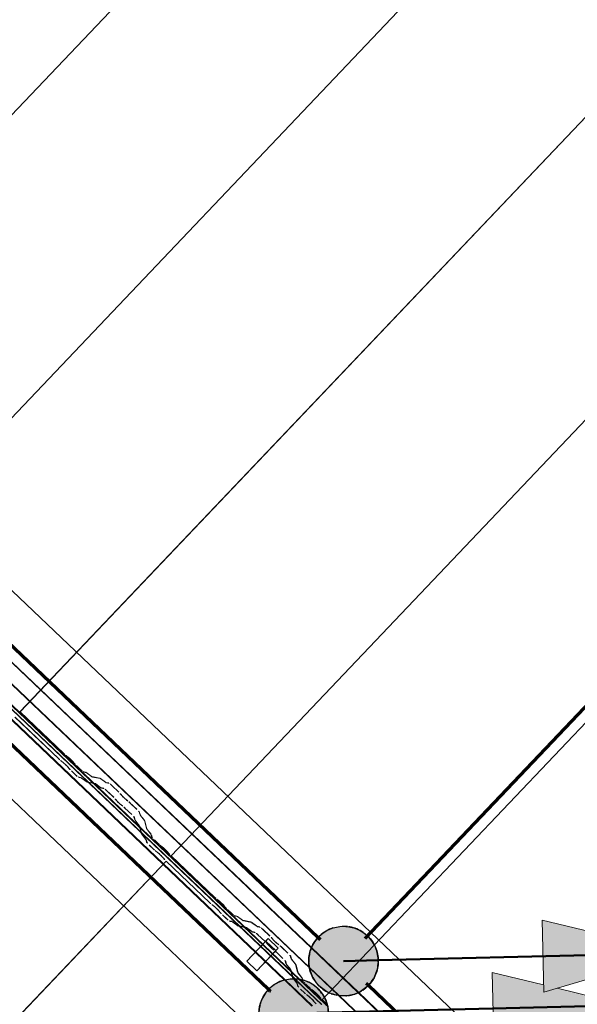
# Model space of a CAD drawing. Header units: metres. Extents: x 32343131.6 to 32343183.7, y 5699223.3 to 5699275.1.
# Tile 147 of 190: x 32343166.2 to 32343167.2, y 5699241 to 5699242.8. Entities that reach past the tile are written whole.
import ezdxf

# ---------------------------------------------------------------- set-up
doc = ezdxf.new("R2010")
doc.units = ezdxf.units.M
doc.layers.add('0-1', color=7, linetype='Continuous', lineweight=5)
doc.layers.add('A-DETL-GENF', color=7, linetype='Continuous', lineweight=18)
for name, color, linetype, lineweight, true_color in [('A-DETL-GENF-3', 5, 'Continuous', 18, 0x0000ff), ('A-DETL-GENF-4', 5, 'Continuous', 50, 0x0000ff), ('A-GENM-1', 7, 'Continuous', 5, 0xcccccc), ('A-ROOF-1', 7, 'Continuous', 5, 0xcccccc), ('E-POWR-CNDT-1', 5, 'Continuous', 70, 0x0000ff), ('G-IMPT-1', 5, 'Continuous', 25, 0x0000ff), ('S-BEAM-1', 7, 'Continuous', 5, 0xcccccc)]:
    doc.layers.add(name, color=color, linetype=linetype, lineweight=lineweight, true_color=true_color)

# ---------------------------------------------------------------- blocks, each defined once
blk = doc.blocks.new('Ortgang Hochpunkt1 - Ortgang Hochpunkt-3544518-TGA_190_LP5_GR_DA-TGA-01_G_')
at = {"layer": 'A-ROOF-1'}
for p, q in [((89.4753, -25.0355), (54.6993, 8.0497)), ((89.4753, -25.0355), (54.6993, 8.0497)), ((80.6394, -16.8349), (74.8928, -11.3677)), ((80.6379, -16.8348), (74.893, -11.3691)), ((80.6307, -16.834), (74.8941, -11.3763)), ((80.6295, -16.8339), (74.8943, -11.3775)), ((80.6115, -16.836), (74.8931, -11.3956)), ((74.8933, -11.394), (80.6131, -16.8357)), ((80.6331, -16.8565), (80.6121, -16.8365)), ((80.6132, -16.8359), (80.6139, -16.8365)), ((80.6346, -16.8387), (80.6304, -16.8347)), ((80.6315, -16.8347), (80.6309, -16.8342)), ((80.6357, -16.8388), (80.6318, -16.835)), ((80.6401, -16.8368), (80.6382, -16.835)), ((80.6419, -16.8372), (80.6397, -16.8352)), ((80.6141, -16.8367), (80.6342, -16.8558)), ((80.6454, -16.849), (80.6348, -16.8389)), ((80.646, -16.8486), (80.636, -16.839)), ((80.643, -16.8396), (80.6404, -16.8371)), ((80.6445, -16.8397), (80.6422, -16.8375)), ((80.6499, -16.8462), (80.6432, -16.8398)), ((80.6507, -16.8457), (80.6447, -16.8399)), ((80.678, -16.88), (80.6454, -16.849)), ((80.6789, -16.8799), (80.6461, -16.8486)), ((80.6844, -16.879), (80.65, -16.8462)), ((80.6855, -16.8788), (80.6508, -16.8458)), ((80.6607, -16.8827), (80.6331, -16.8565)), ((80.6342, -16.8559), (80.6622, -16.8825)), ((80.6877, -16.8821), (80.6846, -16.8791)), ((80.6878, -16.8809), (80.6857, -16.8789))]:
    blk.add_line(p, q, dxfattribs=at)
blk = doc.blocks.new('Wasserleitblech1 - Wasserleitblech-3545928-TGA_190_LP5_GR_DA-TGA-01_G_')
at = {"layer": 'A-ROOF-1'}
for p, q in [((97.5593, -16.5384), (62.7833, 16.5468)), ((97.5593, -16.5384), (62.7833, 16.5468)), ((88.9315, -8.085), (83.2191, -2.6503)), ((83.2201, -2.6498), (88.9319, -8.084)), ((88.9284, -8.1208), (83.1839, -2.6556)), ((88.9282, -8.1195), (83.1852, -2.6557)), ((89.0149, -8.1643), (88.9315, -8.085)), ((88.9319, -8.084), (89.0159, -8.1639)), ((88.9806, -8.1694), (88.9282, -8.1195)), ((88.9793, -8.1692), (88.9284, -8.1208)), ((94.7238, -13.6344), (88.9793, -8.1692)), ((94.7236, -13.6332), (88.9806, -8.1694)), ((94.7273, -13.5991), (89.0149, -8.1643)), ((89.0159, -8.1639), (94.7277, -13.598))]:
    blk.add_line(p, q, dxfattribs=at)
blk = doc.blocks.new('construction-roof-accessories--rheinzink-rzk010047 - construction-roof-accessories--rheinzink-rzk010047-3217442-TGA_190_LP5_GR_DA-TGA-01_G_')
at = {"layer": 'A-GENM-1'}
for p, q in [((-0.0125, 0.0822), (0.0125, 0.0822)), ((0.0125, 0.0822), (-0.0125, 0.0822)), ((-0.0125, 0.0822), (-0.0125, 0.0322)), ((-0.0125, 0.0263), (-0.0125, 0.0822)), ((0.0125, 0.0822), (0.0125, 0.0263)), ((0.0125, 0.0322), (0.0125, 0.0822)), ((-0.0125, 0.0263), (-0.0125, 0.0322)), ((-0.0125, 0.0322), (0.0125, 0.0322)), ((-0.0125, 0.0322), (0.0125, 0.0322)), ((0.0125, 0.0263), (-0.0125, 0.0263)), ((-0.0125, 0.0263), (0.0125, 0.0263)), ((0.0125, 0.0322), (0.0125, 0.0263))]:
    blk.add_line(p, q, dxfattribs=at)
blk = doc.blocks.new('ARC_190_LPX_FM_Stellplätze_rvt-1-TGA_190_LP5_GR_DA-TGA-01_G_')
at = {"layer": 'S-BEAM-1'}
for p, q in [((32343165.6313, 5699242.0422), (32343173.8936, 5699250.7267)), ((32343165.6313, 5699242.0422), (32343173.8936, 5699250.7267)), ((32343165.6314, 5699242.0422), (32343173.8937, 5699250.7268)), ((32343165.6314, 5699242.0422), (32343173.8937, 5699250.7268)), ((32343165.903, 5699241.7837), (32343174.1653, 5699250.4682)), ((32343165.903, 5699241.7837), (32343174.1653, 5699250.4682)), ((32343165.9031, 5699241.7838), (32343174.1654, 5699250.4683)), ((32343165.9031, 5699241.7838), (32343174.1654, 5699250.4683)), ((32343166.1747, 5699241.5252), (32343174.437, 5699250.2097)), ((32343166.1747, 5699241.5252), (32343174.437, 5699250.2097)), ((32343166.1748, 5699241.5253), (32343174.4371, 5699250.2098)), ((32343166.1748, 5699241.5253), (32343174.4371, 5699250.2098)), ((32343166.4464, 5699241.2667), (32343174.7087, 5699249.9512)), ((32343166.4464, 5699241.2667), (32343174.7087, 5699249.9512)), ((32343166.4465, 5699241.2668), (32343174.7088, 5699249.9513)), ((32343166.4465, 5699241.2668), (32343174.7088, 5699249.9513)), ((32343166.8114, 5699241.1063), (32343174.8983, 5699249.6066)), ((32343166.8114, 5699241.1063), (32343174.8983, 5699249.6066)), ((32343166.8114, 5699241.1063), (32343174.8983, 5699249.6066)), ((32343166.8114, 5699241.1063), (32343174.8983, 5699249.6066)), ((32343166.1748, 5699241.5253), (32343166.1747, 5699241.5252)), ((32343166.1747, 5699241.5252), (32343166.1748, 5699241.5253)), ((32343166.1747, 5699241.5252), (32343166.2535, 5699241.4502)), ((32343166.2536, 5699241.4503), (32343166.1748, 5699241.5253)), ((32343166.2445, 5699241.4407), (32343166.1657, 5699241.5157)), ((32343166.1658, 5699241.5158), (32343166.2446, 5699241.4408)), ((32343166.2478, 5699241.438), (32343166.2525, 5699241.4342)), ((32343166.2532, 5699241.4334), (32343166.2485, 5699241.4372)), ((32343166.2615, 5699241.4437), (32343166.2568, 5699241.4475)), ((32343166.2575, 5699241.4467), (32343166.2622, 5699241.4429)), ((32343166.2684, 5699241.4371), (32343166.2724, 5699241.4325)), ((32343166.2733, 5699241.4318), (32343166.2692, 5699241.4364)), ((32343166.2634, 5699241.423), (32343166.2594, 5699241.4276)), ((32343166.2602, 5699241.4269), (32343166.2642, 5699241.4223)), ((32343166.2746, 5699241.4121), (32343166.2671, 5699241.4192)), ((32343166.2672, 5699241.4193), (32343166.2747, 5699241.4122)), ((32343166.2761, 5699241.4287), (32343166.2836, 5699241.4215)), ((32343166.2837, 5699241.4216), (32343166.2762, 5699241.4288)), ((32343166.2928, 5699241.417), (32343166.2884, 5699241.4179)), ((32343166.2793, 5699241.4084), (32343166.2838, 5699241.4075)), ((32343166.2848, 5699241.4065), (32343166.2804, 5699241.4074)), ((32343166.2848, 5699241.4069), (32343166.294, 5699241.4002)), ((32343166.2948, 5699241.3993), (32343166.2856, 5699241.406)), ((32343166.2894, 5699241.4168), (32343166.2939, 5699241.4159)), ((32343166.303, 5699241.4097), (32343166.2938, 5699241.4164)), ((32343166.2947, 5699241.4155), (32343166.3039, 5699241.4088)), ((32343166.3183, 5699241.4063), (32343166.3038, 5699241.4093)), ((32343166.3049, 5699241.4082), (32343166.3193, 5699241.4053)), ((32343166.3285, 5699241.3991), (32343166.3193, 5699241.4057)), ((32343166.3201, 5699241.4048), (32343166.3293, 5699241.3982)), ((32343166.2948, 5699241.3998), (32343166.3093, 5699241.3968)), ((32343166.3103, 5699241.3958), (32343166.2958, 5699241.3987)), ((32343166.3102, 5699241.3963), (32343166.3195, 5699241.3896)), ((32343166.3203, 5699241.3887), (32343166.3111, 5699241.3953)), ((32343166.3203, 5699241.3891), (32343166.3252, 5699241.3881)), ((32343166.3263, 5699241.3871), (32343166.3213, 5699241.3881)), ((32343166.3342, 5699241.3976), (32343166.3293, 5699241.3986)), ((32343166.3303, 5699241.3976), (32343166.3353, 5699241.3966)), ((32343166.3432, 5699241.3716), (32343166.3309, 5699241.3833)), ((32343166.331, 5699241.3834), (32343166.3433, 5699241.3717)), ((32343166.3399, 5699241.3928), (32343166.3522, 5699241.3811)), ((32343166.3523, 5699241.3812), (32343166.34, 5699241.3929)), ((32343166.3484, 5699241.3658), (32343166.3466, 5699241.368)), ((32343166.3476, 5699241.3672), (32343166.3494, 5699241.365)), ((32343166.3556, 5699241.3775), (32343166.3574, 5699241.3753)), ((32343166.3584, 5699241.3745), (32343166.3566, 5699241.3767)), ((32343166.3678, 5699241.366), (32343166.3656, 5699241.3677)), ((32343166.3664, 5699241.3668), (32343166.3687, 5699241.3651)), ((32343166.3565, 5699241.3582), (32343166.3588, 5699241.3565)), ((32343166.3597, 5699241.3556), (32343166.3574, 5699241.3573)), ((32343166.3757, 5699241.3406), (32343166.3634, 5699241.3524)), ((32343166.3635, 5699241.3525), (32343166.3758, 5699241.3407)), ((32343166.3724, 5699241.3618), (32343166.3848, 5699241.3501)), ((32343166.3849, 5699241.3502), (32343166.3725, 5699241.3619)), ((32343166.381, 5699241.3313), (32343166.3797, 5699241.3362)), ((32343166.3808, 5699241.3352), (32343166.3821, 5699241.3303)), ((32343166.3887, 5699241.3215), (32343166.3816, 5699241.3304)), ((32343166.3826, 5699241.3296), (32343166.3897, 5699241.3207)), ((32343166.3888, 5699241.3457), (32343166.39, 5699241.3408)), ((32343166.3911, 5699241.3398), (32343166.3898, 5699241.3447)), ((32343166.3906, 5699241.3399), (32343166.3977, 5699241.331)), ((32343166.3987, 5699241.3302), (32343166.3916, 5699241.339)), ((32343166.3983, 5699241.3302), (32343166.4019, 5699241.3159)), ((32343166.403, 5699241.3149), (32343166.3993, 5699241.3292)), ((32343166.3929, 5699241.3064), (32343166.3892, 5699241.3207)), ((32343166.3903, 5699241.3197), (32343166.394, 5699241.3054)), ((32343166.4025, 5699241.3149), (32343166.4096, 5699241.3061)), ((32343166.4106, 5699241.3053), (32343166.4035, 5699241.3141)), ((32343166.4006, 5699241.2966), (32343166.3935, 5699241.3055)), ((32343166.3945, 5699241.3046), (32343166.4016, 5699241.2958)), ((32343166.4022, 5699241.2914), (32343166.4011, 5699241.2958)), ((32343166.4022, 5699241.2948), (32343166.4033, 5699241.2904)), ((32343166.4101, 5699241.3053), (32343166.4113, 5699241.3009)), ((32343166.4124, 5699241.2999), (32343166.4112, 5699241.3043)), ((32343166.4163, 5699241.2954), (32343166.4238, 5699241.2882)), ((32343166.4239, 5699241.2883), (32343166.4164, 5699241.2955)), ((32343166.4148, 5699241.2787), (32343166.4072, 5699241.2859)), ((32343166.4073, 5699241.286), (32343166.4148, 5699241.2788)), ((32343166.4318, 5699241.2817), (32343166.427, 5699241.2855)), ((32343166.4277, 5699241.2847), (32343166.4325, 5699241.2809)), ((32343166.418, 5699241.276), (32343166.4228, 5699241.2722)), ((32343166.4235, 5699241.2714), (32343166.4187, 5699241.2752)), ((32343166.4337, 5699241.261), (32343166.4296, 5699241.2656)), ((32343166.4305, 5699241.2649), (32343166.4345, 5699241.2604)), ((32343166.4386, 5699241.2751), (32343166.4427, 5699241.2705)), ((32343166.4435, 5699241.2698), (32343166.4395, 5699241.2744)), ((32343166.4465, 5699241.2668), (32343166.4464, 5699241.2667)), ((32343166.4464, 5699241.2667), (32343166.4465, 5699241.2668)), ((32343166.4464, 5699241.2667), (32343166.5252, 5699241.1917)), ((32343166.5253, 5699241.1918), (32343166.4465, 5699241.2668)), ((32343158.1751, 5699232.5727), (32343166.4374, 5699241.2572)), ((32343158.1751, 5699232.5727), (32343166.4374, 5699241.2572)), ((32343158.1752, 5699232.5728), (32343166.4375, 5699241.2573)), ((32343158.1752, 5699232.5728), (32343166.4375, 5699241.2573)), ((32343166.4374, 5699241.2572), (32343166.4375, 5699241.2573)), ((32343166.4375, 5699241.2573), (32343166.4374, 5699241.2572)), ((32343166.5162, 5699241.1822), (32343166.4374, 5699241.2572)), ((32343166.4375, 5699241.2573), (32343166.5163, 5699241.1823)), ((32343166.5332, 5699241.1852), (32343166.5285, 5699241.189)), ((32343166.5292, 5699241.1882), (32343166.5339, 5699241.1844)), ((32343166.5195, 5699241.1795), (32343166.5242, 5699241.1757)), ((32343166.5249, 5699241.1749), (32343166.5202, 5699241.1787)), ((32343166.5401, 5699241.1786), (32343166.5441, 5699241.174)), ((32343166.5449, 5699241.1733), (32343166.5409, 5699241.1779)), ((32343166.5478, 5699241.1702), (32343166.5553, 5699241.1631)), ((32343166.5554, 5699241.1632), (32343166.5479, 5699241.1703)), ((32343166.5351, 5699241.1645), (32343166.5311, 5699241.1691)), ((32343166.5319, 5699241.1684), (32343166.5359, 5699241.1639)), ((32343166.5463, 5699241.1536), (32343166.5388, 5699241.1607)), ((32343166.5389, 5699241.1608), (32343166.5464, 5699241.1537)), ((32343166.5645, 5699241.1585), (32343166.56, 5699241.1594)), ((32343166.5611, 5699241.1584), (32343166.5656, 5699241.1575)), ((32343166.5747, 5699241.1513), (32343166.5655, 5699241.1579)), ((32343166.5663, 5699241.157), (32343166.5756, 5699241.1503)), ((32343166.551, 5699241.1499), (32343166.5555, 5699241.149)), ((32343166.5565, 5699241.148), (32343166.5521, 5699241.1489)), ((32343166.5565, 5699241.1484), (32343166.5657, 5699241.1418)), ((32343166.5665, 5699241.1408), (32343166.5573, 5699241.1475)), ((32343166.5665, 5699241.1413), (32343166.5809, 5699241.1384)), ((32343166.582, 5699241.1373), (32343166.5675, 5699241.1403)), ((32343166.59, 5699241.1479), (32343166.5755, 5699241.1508)), ((32343166.5766, 5699241.1497), (32343166.591, 5699241.1468)), ((32343166.5819, 5699241.1378), (32343166.5911, 5699241.1311)), ((32343166.592, 5699241.1302), (32343166.5828, 5699241.1369)), ((32343166.6002, 5699241.1406), (32343166.591, 5699241.1473)), ((32343166.5918, 5699241.1463), (32343166.601, 5699241.1397)), ((32343166.6059, 5699241.1391), (32343166.601, 5699241.1401)), ((32343166.602, 5699241.1391), (32343166.607, 5699241.1381)), ((32343166.5919, 5699241.1307), (32343166.5969, 5699241.1297)), ((32343166.5979, 5699241.1286), (32343166.593, 5699241.1296)), ((32343166.6026, 5699241.1249), (32343166.615, 5699241.1132)), ((32343166.6149, 5699241.1131), (32343166.6026, 5699241.1249)), ((32343166.6116, 5699241.1343), (32343166.6239, 5699241.1226)), ((32343166.624, 5699241.1227), (32343166.6117, 5699241.1344)), ((32343166.6273, 5699241.119), (32343166.6291, 5699241.1168)), ((32343166.6301, 5699241.116), (32343166.6283, 5699241.1182)), ((32343166.6201, 5699241.1074), (32343166.6183, 5699241.1096)), ((32343166.6193, 5699241.1088), (32343166.6211, 5699241.1066)), ((32343166.6282, 5699241.0997), (32343166.6305, 5699241.098)), ((32343166.6395, 5699241.1075), (32343166.6373, 5699241.1092)), ((32343166.6381, 5699241.1083), (32343166.6404, 5699241.1066)), ((32343166.6441, 5699241.1034), (32343166.6565, 5699241.0916)), ((32343166.6565, 5699241.0917), (32343166.6442, 5699241.1035)), ((32343166.7303, 5699241.0211), (32343166.8114, 5699241.1063)), ((32343166.7303, 5699241.0211), (32343166.8114, 5699241.1063)), ((32343166.7303, 5699241.0211), (32343166.8114, 5699241.1063)), ((32343166.7303, 5699241.0211), (32343166.8114, 5699241.1063)), ((32343166.6314, 5699241.0971), (32343166.6291, 5699241.0988)), ((32343166.6474, 5699241.0822), (32343166.6351, 5699241.0939)), ((32343166.6352, 5699241.094), (32343166.6475, 5699241.0823)), ((32343166.6604, 5699241.0872), (32343166.6617, 5699241.0823)), ((32343166.6628, 5699241.0813), (32343166.6615, 5699241.0862)), ((32343166.6527, 5699241.0729), (32343166.6514, 5699241.0777)), ((32343166.6525, 5699241.0767), (32343166.6538, 5699241.0718)), ((32343166.6604, 5699241.063), (32343166.6533, 5699241.0719)), ((32343166.6543, 5699241.0711), (32343166.6614, 5699241.0622)), ((32343166.6623, 5699241.0814), (32343166.6694, 5699241.0725)), ((32343166.6704, 5699241.0717), (32343166.6633, 5699241.0806)), ((32343166.6699, 5699241.0717), (32343166.6736, 5699241.0574)), ((32343166.6747, 5699241.0564), (32343166.671, 5699241.0707)), ((32343166.6646, 5699241.0479), (32343166.6609, 5699241.0623)), ((32343166.662, 5699241.0612), (32343166.6657, 5699241.0469)), ((32343166.6661, 5699241.0458), (32343166.6652, 5699241.047)), ((32343166.6742, 5699241.0565), (32343166.6813, 5699241.0476)), ((32343166.6823, 5699241.0468), (32343166.6752, 5699241.0556)), ((32343166.6818, 5699241.0468), (32343166.6826, 5699241.0437)), ((32343166.6699, 5699241.0412), (32343166.6665, 5699241.0454)), ((32343166.6669, 5699241.0453), (32343166.6702, 5699241.0411)), ((32343166.6723, 5699241.0381), (32343166.67, 5699241.0409)), ((32343166.6704, 5699241.0409), (32343166.6733, 5699241.0373)), ((32343166.6739, 5699241.0329), (32343166.6728, 5699241.0373)), ((32343166.6739, 5699241.0363), (32343166.675, 5699241.0319)), ((32343166.6827, 5699241.0435), (32343166.683, 5699241.0424)), ((32343166.6835, 5699241.0434), (32343166.6829, 5699241.0458)), ((32343166.684, 5699241.0414), (32343166.6836, 5699241.0431)), ((32343166.6879, 5699241.0369), (32343166.6905, 5699241.0345)), ((32343166.6906, 5699241.0345), (32343166.688, 5699241.037)), ((32343166.6906, 5699241.0344), (32343166.6955, 5699241.0297)), ((32343166.6956, 5699241.0298), (32343166.6907, 5699241.0345)), ((32343166.6864, 5699241.0203), (32343166.679, 5699241.0274)), ((32343166.6791, 5699241.0274), (32343166.6865, 5699241.0204)), ((32343166.6897, 5699241.0175), (32343166.6945, 5699241.0138)), ((32343166.6952, 5699241.013), (32343166.6904, 5699241.0168)), ((32343166.7035, 5699241.0232), (32343166.6987, 5699241.027)), ((32343166.6994, 5699241.0262), (32343166.7042, 5699241.0224)), ((32343166.7103, 5699241.0166), (32343166.7144, 5699241.012)), ((32343166.7152, 5699241.0114), (32343166.7112, 5699241.0159)), ((32343166.7197, 5699241.0099), (32343166.7206, 5699241.0109)), ((32343166.7197, 5699241.0099), (32343166.7206, 5699241.0109)), ((32343166.7197, 5699241.0099), (32343166.7206, 5699241.0109)), ((32343166.7197, 5699241.0099), (32343166.7206, 5699241.0109)), ((32343166.7207, 5699241.011), (32343166.7217, 5699241.0121)), ((32343166.7207, 5699241.011), (32343166.7217, 5699241.0121)), ((32343166.7207, 5699241.011), (32343166.7217, 5699241.0121)), ((32343166.7207, 5699241.011), (32343166.7217, 5699241.0121)), ((32343166.7219, 5699241.0122), (32343166.7303, 5699241.0211)), ((32343166.7219, 5699241.0122), (32343166.7303, 5699241.0211)), ((32343166.7219, 5699241.0122), (32343166.7303, 5699241.0211)), ((32343166.7219, 5699241.0122), (32343166.7303, 5699241.0211)), ((32343166.7053, 5699241.0025), (32343166.7013, 5699241.0071)), ((32343166.7021, 5699241.0064), (32343166.7062, 5699241.0019)), ((32343166.7181, 5699241.0082), (32343166.7195, 5699241.0097)), ((32343166.7181, 5699241.0082), (32343166.7195, 5699241.0097)), ((32343166.7182, 5699241.0083), (32343166.7181, 5699241.0082)), ((32343166.7181, 5699241.0082), (32343166.7182, 5699241.0083)), ((32343166.7181, 5699241.0082), (32343166.7258, 5699241.0009)), ((32343166.7182, 5699241.0083), (32343166.7195, 5699241.0097)), ((32343166.7182, 5699241.0083), (32343166.7195, 5699241.0097)), ((32343166.7259, 5699241.0009), (32343166.7182, 5699241.0083)), ((32343166.7259, 5699241.0008), (32343166.7266, 5699241.0002)), ((32343166.7266, 5699241.0003), (32343166.7261, 5699241.0008))]:
    blk.add_line(p, q, dxfattribs=at)
for centre, major_axis, ratio, start_param, end_param in [((32343166.2449, 5699241.4412), (-0.00543, 0.00517), 0.087156, 1.570796, 2.355302), ((32343166.2449, 5699241.4412), (-0.00435, 0.00414), 0.087156, 1.570796, 2.355301), ((32343166.254, 5699241.4507), (-0.00543, 0.00517), 0.087156, 1.570796, 2.355303), ((32343166.254, 5699241.4507), (-0.00435, 0.00414), 0.087156, 1.570796, 2.355302), ((32343166.2651, 5699241.4397), (-0.00543, 0.00517), 0.087156, 3.927883, 5.496896), ((32343166.2651, 5699241.4397), (-0.00435, 0.00414), 0.087155, 3.927882, 5.496896), ((32343166.256, 5699241.4302), (-0.00543, 0.00517), 0.087156, 3.927885, 5.496895), ((32343166.256, 5699241.4302), (-0.00435, 0.00414), 0.087156, 3.927883, 5.496894), ((32343166.2676, 5699241.4197), (-0.00543, 0.00517), 0.087156, 0.786291, 1.570796), ((32343166.2676, 5699241.4197), (-0.00435, 0.00414), 0.087156, 0.78629, 1.570797), ((32343166.2766, 5699241.4292), (-0.00543, 0.00517), 0.087156, 0.78629, 1.570796), ((32343166.2766, 5699241.4292), (-0.00435, 0.00414), 0.087156, 0.786288, 1.570796), ((32343166.2841, 5699241.422), (-0.00543, 0.00517), 0.087156, 1.570796, 3.003607), ((32343166.2841, 5699241.422), (-0.00435, 0.00414), 0.087156, 1.570796, 3.003603), ((32343166.2751, 5699241.4125), (-0.00543, 0.00517), 0.087156, 1.570796, 3.003604), ((32343166.2751, 5699241.4125), (-0.00435, 0.00414), 0.087156, 1.570796, 3.003602), ((32343166.2891, 5699241.4023), (-0.00543, 0.00517), 0.087155, 5.711273, 6.145197), ((32343166.2891, 5699241.4023), (-0.00435, 0.00414), 0.087156, 5.711273, 6.145199), ((32343166.2981, 5699241.4118), (-0.00543, 0.00517), 0.087156, 5.711273, 6.145194), ((32343166.2981, 5699241.4118), (-0.00435, 0.00414), 0.087155, 5.711275, 6.145197), ((32343166.2905, 5699241.4039), (-0.00435, 0.00414), 0.087156, 2.56968, 3.0036), ((32343166.2995, 5699241.4134), (-0.00435, 0.00414), 0.087156, 2.569677, 3.003604), ((32343166.2995, 5699241.4134), (-0.00543, 0.00517), 0.087156, 2.56968, 3.003602), ((32343166.3236, 5699241.4011), (-0.00543, 0.00517), 0.087156, 5.711273, 6.145194), ((32343166.3236, 5699241.4011), (-0.00435, 0.00414), 0.087155, 5.711275, 6.145197), ((32343166.2905, 5699241.4039), (-0.00543, 0.00517), 0.087155, 2.56968, 3.003604), ((32343166.3146, 5699241.3917), (-0.00543, 0.00517), 0.087156, 5.711273, 6.145197), ((32343166.3146, 5699241.3917), (-0.00435, 0.00414), 0.087156, 5.711273, 6.145199), ((32343166.316, 5699241.3933), (-0.00435, 0.00414), 0.087156, 2.569681, 3.003605), ((32343166.316, 5699241.3933), (-0.00543, 0.00517), 0.087155, 2.569677, 3.003604), ((32343166.3305, 5699241.383), (-0.00543, 0.00517), 0.087155, 4.712389, 6.145197), ((32343166.3305, 5699241.383), (-0.00435, 0.00414), 0.087155, 4.712389, 6.145194), ((32343166.325, 5699241.4028), (-0.00435, 0.00414), 0.087155, 2.569678, 3.003604), ((32343166.325, 5699241.4028), (-0.00543, 0.00517), 0.087156, 2.56968, 3.003601), ((32343166.3395, 5699241.3924), (-0.00543, 0.00517), 0.087156, 4.712389, 6.14519), ((32343166.3395, 5699241.3924), (-0.00435, 0.00414), 0.087156, 4.712389, 6.145197), ((32343166.3428, 5699241.3712), (-0.00435, 0.00414), 0.087156, 3.74101, 4.712389), ((32343166.3428, 5699241.3712), (-0.00543, 0.00517), 0.087156, 3.741008, 4.712389), ((32343166.3532, 5699241.3618), (-0.00543, 0.00517), 0.087156, 0.599415, 2.542175), ((32343166.3532, 5699241.3618), (-0.00435, 0.00414), 0.087156, 0.599417, 2.542177), ((32343166.3519, 5699241.3807), (-0.00435, 0.00414), 0.087155, 3.74101, 4.71239), ((32343166.3519, 5699241.3807), (-0.00543, 0.00517), 0.087156, 3.74101, 4.712389), ((32343166.3622, 5699241.3713), (-0.00543, 0.00517), 0.087155, 0.599417, 2.542172), ((32343166.3622, 5699241.3713), (-0.00435, 0.00414), 0.087156, 0.599417, 2.542175), ((32343166.3721, 5699241.3615), (-0.00543, 0.00517), 0.087156, 4.712389, 5.683769), ((32343166.3631, 5699241.352), (-0.00543, 0.00517), 0.087155, 4.71239, 5.683769), ((32343166.3631, 5699241.352), (-0.00435, 0.00414), 0.087155, 4.71239, 5.683766), ((32343166.3721, 5699241.3615), (-0.00435, 0.00414), 0.087156, 4.712389, 5.683768), ((32343166.3844, 5699241.3497), (-0.00435, 0.00414), 0.087156, 3.279581, 4.712389), ((32343166.3844, 5699241.3497), (-0.00543, 0.00517), 0.087156, 3.279581, 4.712389), ((32343166.3754, 5699241.3403), (-0.00435, 0.00414), 0.087156, 3.279581, 4.712389), ((32343166.3754, 5699241.3403), (-0.00543, 0.00517), 0.087156, 3.279587, 4.712389), ((32343166.3864, 5699241.3263), (-0.00543, 0.00517), 0.087156, 0.137989, 0.571912), ((32343166.3864, 5699241.3263), (-0.00435, 0.00414), 0.087156, 0.137989, 0.571914), ((32343166.3955, 5699241.3358), (-0.00543, 0.00517), 0.087156, 0.137989, 0.571916), ((32343166.3955, 5699241.3358), (-0.00435, 0.00414), 0.087156, 0.13799, 0.571912), ((32343166.3939, 5699241.3343), (-0.00435, 0.00414), 0.087155, 3.27958, 3.713505), ((32343166.3939, 5699241.3343), (-0.00543, 0.00517), 0.087156, 3.279581, 3.713505), ((32343166.3849, 5699241.3248), (-0.00435, 0.00414), 0.087156, 3.279581, 3.713507), ((32343166.3849, 5699241.3248), (-0.00543, 0.00517), 0.087156, 3.279587, 3.713505), ((32343166.4073, 5699241.3109), (-0.00543, 0.00517), 0.087156, 0.137989, 0.571909), ((32343166.4073, 5699241.3109), (-0.00435, 0.00414), 0.087156, 0.137991, 0.571912), ((32343166.3983, 5699241.3014), (-0.00543, 0.00517), 0.087156, 0.137991, 0.571912), ((32343166.3983, 5699241.3014), (-0.00435, 0.00414), 0.087156, 0.137989, 0.571913), ((32343166.3968, 5699241.2999), (-0.00435, 0.00414), 0.087156, 3.279582, 3.713505), ((32343166.3968, 5699241.2999), (-0.00543, 0.00517), 0.087156, 3.279585, 3.713505), ((32343166.4058, 5699241.3093), (-0.00435, 0.00414), 0.087156, 3.279579, 3.713505), ((32343166.4058, 5699241.3093), (-0.00543, 0.00517), 0.087155, 3.279582, 3.713504), ((32343166.4167, 5699241.2958), (-0.00543, 0.00517), 0.087155, 0.137989, 1.570796), ((32343166.4167, 5699241.2958), (-0.00435, 0.00414), 0.087156, 0.137994, 1.570797), ((32343166.4077, 5699241.2864), (-0.00543, 0.00517), 0.087156, 0.137986, 1.570796), ((32343166.4077, 5699241.2864), (-0.00435, 0.00414), 0.087156, 0.137989, 1.570796), ((32343166.4152, 5699241.2792), (-0.00435, 0.00414), 0.087156, 1.570796, 2.3553), ((32343166.4152, 5699241.2792), (-0.00543, 0.00517), 0.087156, 1.570796, 2.355303), ((32343166.4242, 5699241.2887), (-0.00543, 0.00517), 0.087156, 1.570796, 2.355301), ((32343166.4242, 5699241.2887), (-0.00435, 0.00414), 0.087155, 1.570796, 2.355303), ((32343166.4353, 5699241.2777), (-0.00543, 0.00517), 0.087156, 3.927882, 5.496896), ((32343166.4353, 5699241.2777), (-0.00435, 0.00414), 0.087156, 3.927881, 5.496895), ((32343166.4263, 5699241.2682), (-0.00543, 0.00517), 0.087156, 3.92788, 5.496895), ((32343166.4263, 5699241.2682), (-0.00435, 0.00414), 0.087156, 3.927883, 5.496899), ((32343166.4378, 5699241.2577), (-0.00543, 0.00517), 0.087156, 0.786289, 1.570796), ((32343166.4378, 5699241.2577), (-0.00435, 0.00414), 0.087156, 0.78629, 1.570796), ((32343166.4468, 5699241.2672), (-0.00543, 0.00517), 0.087156, 0.786289, 1.570796), ((32343166.4468, 5699241.2672), (-0.00435, 0.00414), 0.087156, 0.786288, 1.570796), ((32343166.5257, 5699241.1922), (-0.00543, 0.00517), 0.087156, 1.570796, 2.355303), ((32343166.5257, 5699241.1922), (-0.00435, 0.00414), 0.087156, 1.570796, 2.355302), ((32343166.5166, 5699241.1827), (-0.00543, 0.00517), 0.087156, 1.570796, 2.355303), ((32343166.5166, 5699241.1827), (-0.00435, 0.00414), 0.087156, 1.570796, 2.355301), ((32343166.5277, 5699241.1717), (-0.00543, 0.00517), 0.087156, 3.927884, 5.496895), ((32343166.5277, 5699241.1717), (-0.00435, 0.00414), 0.087156, 3.927882, 5.496894), ((32343166.5368, 5699241.1812), (-0.00543, 0.00517), 0.087156, 3.927882, 5.496896), ((32343166.5368, 5699241.1812), (-0.00435, 0.00414), 0.087155, 3.927884, 5.496896), ((32343166.5483, 5699241.1707), (-0.00543, 0.00517), 0.087156, 0.78629, 1.570796), ((32343166.5483, 5699241.1707), (-0.00435, 0.00414), 0.087156, 0.786289, 1.570796), ((32343166.5392, 5699241.1612), (-0.00543, 0.00517), 0.087156, 0.786292, 1.570796), ((32343166.5392, 5699241.1612), (-0.00435, 0.00414), 0.087156, 0.786289, 1.570796), ((32343166.5468, 5699241.1541), (-0.00543, 0.00517), 0.087155, 1.570796, 3.003604), ((32343166.5468, 5699241.1541), (-0.00435, 0.00414), 0.087156, 1.570796, 3.003602), ((32343166.5558, 5699241.1635), (-0.00543, 0.00517), 0.087156, 1.570796, 3.003607), ((32343166.5558, 5699241.1635), (-0.00435, 0.00414), 0.087156, 1.570796, 3.003604), ((32343166.5698, 5699241.1533), (-0.00543, 0.00517), 0.087156, 5.711273, 6.145195), ((32343166.5698, 5699241.1533), (-0.00435, 0.00414), 0.087156, 5.71127, 6.145197), ((32343166.5608, 5699241.1438), (-0.00543, 0.00517), 0.087155, 5.711272, 6.145197), ((32343166.5608, 5699241.1438), (-0.00435, 0.00414), 0.087156, 5.711273, 6.145197), ((32343166.5622, 5699241.1455), (-0.00435, 0.00414), 0.087156, 2.569681, 3.003613), ((32343166.5622, 5699241.1455), (-0.00543, 0.00517), 0.087156, 2.569676, 3.003603), ((32343166.5712, 5699241.1549), (-0.00435, 0.00414), 0.087155, 2.569678, 3.003604), ((32343166.5712, 5699241.1549), (-0.00543, 0.00517), 0.087156, 2.56968, 3.003605), ((32343166.5863, 5699241.1332), (-0.00543, 0.00517), 0.087156, 5.711273, 6.145197), ((32343166.5863, 5699241.1332), (-0.00435, 0.00414), 0.087156, 5.711273, 6.145198), ((32343166.5953, 5699241.1427), (-0.00543, 0.00517), 0.087156, 5.711273, 6.145194), ((32343166.5953, 5699241.1427), (-0.00435, 0.00414), 0.087155, 5.711276, 6.145197), ((32343166.5967, 5699241.1443), (-0.00435, 0.00414), 0.087155, 2.569679, 3.003604), ((32343166.5967, 5699241.1443), (-0.00543, 0.00517), 0.087156, 2.56968, 3.003605), ((32343166.6112, 5699241.134), (-0.00543, 0.00517), 0.087156, 4.712389, 6.145195), ((32343166.6112, 5699241.134), (-0.00435, 0.00414), 0.087155, 4.712389, 6.145197), ((32343166.5877, 5699241.1348), (-0.00435, 0.00414), 0.087156, 2.56968, 3.003609), ((32343166.5877, 5699241.1348), (-0.00543, 0.00517), 0.087156, 2.569675, 3.003603), ((32343166.6022, 5699241.1245), (-0.00543, 0.00517), 0.087155, 4.712389, 6.145197), ((32343166.6022, 5699241.1245), (-0.00435, 0.00414), 0.087156, 4.712389, 6.145196), ((32343166.6235, 5699241.1222), (-0.00435, 0.00414), 0.087156, 3.741007, 4.712389), ((32343166.6235, 5699241.1222), (-0.00543, 0.00517), 0.087155, 3.74101, 4.712389), ((32343166.6145, 5699241.1128), (-0.00435, 0.00414), 0.087156, 3.74101, 4.712389), ((32343166.6145, 5699241.1128), (-0.00543, 0.00517), 0.087156, 3.741009, 4.712389), ((32343166.6248, 5699241.1034), (-0.00543, 0.00517), 0.087155, 0.599417, 2.542176), ((32343166.6248, 5699241.1034), (-0.00435, 0.00414), 0.087156, 0.599417, 2.542177), ((32343166.6339, 5699241.1128), (-0.00543, 0.00517), 0.087156, 0.599417, 2.542172), ((32343166.6339, 5699241.1128), (-0.00435, 0.00414), 0.087156, 0.599418, 2.542175), ((32343166.6438, 5699241.103), (-0.00543, 0.00517), 0.087156, 4.712389, 5.68377), ((32343166.6438, 5699241.103), (-0.00435, 0.00414), 0.087156, 4.712389, 5.683768), ((32343166.6347, 5699241.0935), (-0.00543, 0.00517), 0.087155, 4.712389, 5.683768), ((32343166.6347, 5699241.0935), (-0.00435, 0.00414), 0.087155, 4.71239, 5.683763), ((32343166.6561, 5699241.0913), (-0.00435, 0.00414), 0.087156, 3.279581, 4.712389), ((32343166.6561, 5699241.0913), (-0.00543, 0.00517), 0.087156, 3.279581, 4.712389), ((32343166.6671, 5699241.0773), (-0.00543, 0.00517), 0.087156, 0.137989, 0.571913), ((32343166.6471, 5699241.0818), (-0.00435, 0.00414), 0.087156, 3.279581, 4.712389), ((32343166.6471, 5699241.0818), (-0.00543, 0.00517), 0.087156, 3.279587, 4.712389), ((32343166.6581, 5699241.0678), (-0.00543, 0.00517), 0.087156, 0.137988, 0.571912), ((32343166.6581, 5699241.0678), (-0.00435, 0.00414), 0.087156, 0.137989, 0.571914), ((32343166.6671, 5699241.0773), (-0.00435, 0.00414), 0.087156, 0.137991, 0.571912), ((32343166.6656, 5699241.0758), (-0.00435, 0.00414), 0.087155, 3.279577, 3.713505), ((32343166.6656, 5699241.0758), (-0.00543, 0.00517), 0.087156, 3.279581, 3.713503), ((32343166.6566, 5699241.0663), (-0.00435, 0.00414), 0.087156, 3.279581, 3.713499), ((32343166.6566, 5699241.0663), (-0.00543, 0.00517), 0.087156, 3.279584, 3.713505), ((32343166.67, 5699241.0429), (-0.00543, 0.00517), 0.087156, 0.137993, 0.571912), ((32343166.67, 5699241.0429), (-0.00435, 0.00414), 0.087156, 0.137989, 0.571913), ((32343166.679, 5699241.0524), (-0.00543, 0.00517), 0.087156, 0.137989, 0.571911), ((32343166.679, 5699241.0524), (-0.00435, 0.00414), 0.087156, 0.13799, 0.571912), ((32343166.6775, 5699241.0509), (-0.00435, 0.00414), 0.087156, 3.279582, 3.713505), ((32343166.6775, 5699241.0509), (-0.00543, 0.00517), 0.087156, 3.279581, 3.713502), ((32343166.6685, 5699241.0414), (-0.00435, 0.00414), 0.087155, 3.279582, 3.713505), ((32343166.6685, 5699241.0414), (-0.00543, 0.00517), 0.087156, 3.279577, 3.713505), ((32343166.6794, 5699241.0279), (-0.00543, 0.00517), 0.087156, 0.137986, 1.570796), ((32343166.6794, 5699241.0279), (-0.00435, 0.00414), 0.087156, 0.137989, 1.570796), ((32343166.6884, 5699241.0374), (-0.00543, 0.00517), 0.087156, 0.137989, 0.560236), ((32343166.6884, 5699241.0374), (-0.00543, 0.00517), 0.087156, 0.645829, 1.052434), ((32343166.6884, 5699241.0374), (-0.00435, 0.00414), 0.087156, 0.13799, 0.854393), ((32343166.6884, 5699241.0374), (-0.00543, 0.00517), 0.087156, 1.100208, 1.570796), ((32343166.6884, 5699241.0374), (-0.00435, 0.00414), 0.087156, 1.093193, 1.570796), ((32343166.6959, 5699241.0302), (-0.00543, 0.00517), 0.087156, 1.570796, 2.355305), ((32343166.6959, 5699241.0302), (-0.00435, 0.00414), 0.087156, 1.570796, 2.355303), ((32343166.6869, 5699241.0207), (-0.00543, 0.00517), 0.087156, 1.570796, 2.355303), ((32343166.6869, 5699241.0207), (-0.00435, 0.00414), 0.087156, 1.570796, 2.355301), ((32343166.698, 5699241.0098), (-0.00543, 0.00517), 0.087156, 3.92788, 5.496895), ((32343166.698, 5699241.0098), (-0.00435, 0.00414), 0.087156, 3.927883, 5.496898), ((32343166.707, 5699241.0192), (-0.00543, 0.00517), 0.087156, 3.927883, 5.496896), ((32343166.707, 5699241.0192), (-0.00435, 0.00414), 0.087155, 3.927883, 5.496896), ((32343166.7185, 5699241.0087), (-0.00543, 0.00517), 0.087156, 0.786289, 1.570796), ((32343166.7185, 5699241.0087), (-0.00435, 0.00414), 0.087156, 0.786289, 1.570796), ((32343166.7095, 5699240.9992), (-0.00543, 0.00517), 0.087156, 0.78629, 1.570796), ((32343166.7095, 5699240.9992), (-0.00435, 0.00414), 0.087156, 0.78629, 1.570796)]:
    blk.add_ellipse(centre, major_axis=major_axis, ratio=ratio, start_param=start_param, end_param=end_param, dxfattribs=at)
at = {"layer": 'A-GENM-1', "rotation": 136.4272566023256}
blk.add_blockref('construction-roof-accessories--rheinzink-rzk010047 - construction-roof-accessories--rheinzink-rzk010047-3217442-TGA_190_LP5_GR_DA-TGA-01_G_', (32343166.648, 5699241.1283), dxfattribs=at)
at = {"layer": 'A-ROOF-1'}
for name, p in [('Ortgang Hochpunkt1 - Ortgang Hochpunkt-3544518-TGA_190_LP5_GR_DA-TGA-01_G_', (32343086.0386, 5699257.8795)), ('Wasserleitblech1 - Wasserleitblech-3545928-TGA_190_LP5_GR_DA-TGA-01_G_', (32343077.7673, 5699249.1855))]:
    blk.add_blockref(name, p, dxfattribs=at)
blk = doc.blocks.new('Symbol_Anschlusspunkt - Symbol_Anschlusspunkt_dwg_E-Blitz-Anschlusspunkt-V13-TGA_190_LP5_GR_DA-TGA-01_G_')
at = {"layer": 'G-IMPT-1'}
blk.add_hatch(color=256, dxfattribs=at).paths.add_polyline_path([(0, -0.0625), (0.0162, -0.0604), (0.0313, -0.0541), (0.0442, -0.0442), (0.0541, -0.0313), (0.0604, -0.0162), (0.0625, 0), (0.0604, 0.0162), (0.0541, 0.0313), (0.0442, 0.0442), (0.0313, 0.0541), (0.0162, 0.0604), (0, 0.0625), (-0.0162, 0.0604), (-0.0313, 0.0541), (-0.0442, 0.0442), (-0.0541, 0.0313), (-0.0604, 0.0162), (-0.0625, 0), (-0.0604, -0.0162), (-0.0541, -0.0313), (-0.0442, -0.0442), (-0.0313, -0.0541), (-0.0162, -0.0604)])
for start, end in [(25.9805, 28.4819), (0, 25.9805), (334.0195, 0)]:
    blk.add_arc((0, 0), 0.0625, start, end, dxfattribs=at)
for major_axis, start_param, end_param in [((0.0518, 0.035), 1.378826, 1.803216), ((-0.0509, 0.0363), 5.663805, 5.733227), ((0.0027, 0.0624), 6.240009, 6.658397), ((0.0475, 0.0406), 0.706275, 0.778169), ((0.0178, 0.0599), 5.993891, 6.414233), ((0.042, 0.0463), 1.619002, 2.036437), ((0.0227, 0.0582), 1.198322, 1.254284), ((0.0608, 0.0144), 0.695794, 0.760062), ((0.0625, 0), 0.799688, 0.92794), ((-0.0333, 0.0529), 4.811542, 4.930215), ((0.0606, 0.0154), 0.248551, 0.402695), ((-0.0173, 0.06), 1.066656, 1.51242), ((0.0492, 0.0385), 2.235364, 2.254143), ((0.0622, 0.0062), 2.776889, 2.790088), ((0.0173, 0.06), 2.074936, 2.093715), ((0.0584, 0.0222), 3.040402, 3.468123), ((-0.0608, 0.0144), 2.445799, 2.858499), ((-0.0606, 0.0154), 2.893041, 2.936698), ((-0.042, 0.0463), 1.522591, 1.578553), ((-0.0227, 0.0582), 1.943271, 2.36766), ((-0.0475, 0.0406), 2.435317, 2.855659), ((-0.0178, 0.0599), 3.430886, 3.495155), ((-0.0518, 0.035), 1.762767, 1.832188), ((0.0509, 0.0363), 3.760973, 4.179361), ((-0.0027, 0.0624), 3.184769, 3.256662)]:
    blk.add_ellipse((0, 0), major_axis=major_axis, ratio=1, start_param=start_param, end_param=end_param, dxfattribs=at)
blk = doc.blocks.new('Symbol_Anschlusspunkt - Symbol_Anschlusspunkt_dwg-V14-TGA_190_LP5_GR_DA-TGA-01_G_')
blk.add_blockref('Symbol_Anschlusspunkt - Symbol_Anschlusspunkt_dwg_E-Blitz-Anschlusspunkt-V13-TGA_190_LP5_GR_DA-TGA-01_G_', (0, 0))
blk = doc.blocks.new('Symbol_Anschlusspunkt - Symbol_Anschlusspunkt-V15-TGA_190_LP5_GR_DA-TGA-01_G_')
blk.add_blockref('Symbol_Anschlusspunkt - Symbol_Anschlusspunkt_dwg-V14-TGA_190_LP5_GR_DA-TGA-01_G_', (0, 0))
blk = doc.blocks.new('Symbol_Anschlusspunkt - Symbol_Anschlusspunkt_dwg_E-Blitz-Anschlusspunkt-V22-TGA_190_LP5_GR_DA-TGA-01_G_')
at = {"layer": 'G-IMPT-1'}
blk.add_hatch(color=256, dxfattribs=at).paths.add_polyline_path([(0, -0.0625), (0.0177, -0.0597), (0.0313, -0.0541), (0.0442, -0.0442), (0.0543, -0.0308), (0.0604, -0.0162), (0.0625, 0), (0.0604, 0.0162), (0.0539, 0.0315), (0.0442, 0.0442), (0.0305, 0.0544), (0.0156, 0.0604), (-0.0019, 0.0623), (-0.0171, 0.06), (-0.032, 0.0536), (-0.0445, 0.0437), (-0.0543, 0.0309), (-0.0604, 0.0159), (-0.0625, -0.0001), (-0.06, -0.0171), (-0.0541, -0.0313), (-0.0442, -0.0442), (-0.0296, -0.0548), (-0.0143, -0.0606), (-0.0018, -0.0623)])
blk.add_arc((0, 0), 0.0625, 278.0759, 303.7828, dxfattribs=at)
for major_axis, start_param, end_param in [((0.034, 0.0524), 0.994939, 1.393768), ((-0.0608, 0.0145), 5.264219, 5.36504), ((0.0259, 0.0569), 0.357491, 0.746168), ((-0.0623, 0.0055), 4.624619, 4.729743), ((-0.0301, 0.0548), 5.21401, 5.606024), ((0.0624, 0.0035), 2.411554, 2.822252), ((0.009, 0.0618), 0.96253, 1.040737), ((0.0202, 0.0591), 5.953405, 6.045412), ((0.0505, 0.0368), 0.165859, 0.28173), ((-0.0562, 0.0274), 4.25797, 4.362547), ((0.0088, 0.0619), 5.355988, 5.515442), ((-0.0137, 0.061), 4.93402, 4.992557), ((-0.0443, 0.0441), 3.929355, 4.36789), ((0.0301, 0.0548), 1.854056, 2.29982), ((0.0492, 0.0385), 2.235364, 2.258147), ((0.0547, 0.0303), 2.862336, 2.877112), ((0.062, 0.0079), 3.267873, 3.718608), ((0.0144, 0.0608), 4.480575, 4.942768), ((0.0595, 0.0192), 5.025465, 5.454178), ((-0.0556, 0.0285), 3.131755, 3.151449), ((0.046, 0.0423), 3.100541, 3.134258), ((-0.0225, 0.0583), 1.939303, 2.389253), ((-0.0622, 0.0061), 2.258306, 2.294836), ((-0.0459, 0.0424), 1.932454, 1.970477), ((0.0511, 0.0359), 3.754085, 4.202185), ((-0.0268, 0.0564), 2.800038, 2.8387)]:
    blk.add_ellipse((0, 0), major_axis=major_axis, ratio=1, start_param=start_param, end_param=end_param, dxfattribs=at)
blk = doc.blocks.new('Symbol_Anschlusspunkt - Symbol_Anschlusspunkt_dwg-V23-TGA_190_LP5_GR_DA-TGA-01_G_')
blk.add_blockref('Symbol_Anschlusspunkt - Symbol_Anschlusspunkt_dwg_E-Blitz-Anschlusspunkt-V22-TGA_190_LP5_GR_DA-TGA-01_G_', (0, 0))
blk = doc.blocks.new('Symbol_Anschlusspunkt - Symbol_Anschlusspunkt-V24-TGA_190_LP5_GR_DA-TGA-01_G_')
blk.add_blockref('Symbol_Anschlusspunkt - Symbol_Anschlusspunkt_dwg-V23-TGA_190_LP5_GR_DA-TGA-01_G_', (0, 0))
blk = doc.blocks.new('Symbol_Elektro_Leitung_Hoch_Runter - Zeichnung1_dwg_E-Blitz-Anschlusspunkt-7483321-TGA_190_LP5_GR_DA-TGA-01_G_')
at = {"layer": 'G-IMPT-1'}
blk.add_hatch(color=256, dxfattribs=at).paths.add_polyline_path([(0, -0.0625), (0.0162, -0.0604), (0.0313, -0.0541), (0.0442, -0.0442), (0.0541, -0.0313), (0.0604, -0.0162), (0.0625, 0), (0.0604, 0.0162), (0.0541, 0.0313), (0.0442, 0.0442), (0.0313, 0.0541), (0.0162, 0.0604), (0, 0.0625), (-0.0162, 0.0604), (-0.0313, 0.0541), (-0.0442, 0.0442), (-0.0541, 0.0313), (-0.0604, 0.0162), (-0.0625, 0), (-0.0604, -0.0162), (-0.0541, -0.0313), (-0.0442, -0.0442), (-0.0313, -0.0541), (-0.0162, -0.0604)])
blk.add_circle((0, 0), 0.0625, dxfattribs=at)
blk = doc.blocks.new('Symbol_Elektro_Leitung_Hoch_Runter - Nach unten-V32-TGA_190_LP5_GR_DA-TGA-01_G_')
at = {"layer": 'A-DETL-GENF-3'}
blk.add_hatch(color=256, dxfattribs=at).paths.add_polyline_path([(-0.4243, -0.4243), (-0.3118, -0.3593), (-0.2993, -0.3376), (-0.2901, -0.3468), (-0.2078, -0.2993), (-0.2993, -0.2078), (-0.4197, -0.4164)])
at = {"layer": 'A-DETL-GENF'}
for p, q in [((-0.2993, -0.2078), (-0.4243, -0.4243)), ((-0.2078, -0.2993), (-0.2993, -0.2078)), ((-0.2901, -0.3468), (-0.2078, -0.2993)), ((-0.4243, -0.4243), (-0.3118, -0.3593))]:
    blk.add_line(p, q, dxfattribs=at)
at = {"layer": 'A-DETL-GENF-4'}
for p, q in [((0, 0), (-0.0442, -0.0442)), ((-0.0442, -0.0442), (-0.4243, -0.4243))]:
    blk.add_line(p, q, dxfattribs=at)
blk.add_blockref('Symbol_Elektro_Leitung_Hoch_Runter - Zeichnung1_dwg_E-Blitz-Anschlusspunkt-7483321-TGA_190_LP5_GR_DA-TGA-01_G_', (0, 0))
blk = doc.blocks.new('Symbol_Elektro_Leitung_Hoch_Runter - Nach unten-7483331-TGA_190_LP5_GR_DA-TGA-01_G_')
at = {"layer": 'A-DETL-GENF-3'}
blk.add_hatch(color=256, dxfattribs=at).paths.add_polyline_path([(-0.4243, -0.4243), (-0.2078, -0.2993), (-0.2993, -0.2078)])
at = {"layer": 'A-DETL-GENF'}
for p, q in [((-0.2993, -0.2078), (-0.4243, -0.4243)), ((-0.2078, -0.2993), (-0.2993, -0.2078)), ((-0.4243, -0.4243), (-0.2078, -0.2993))]:
    blk.add_line(p, q, dxfattribs=at)
at = {"layer": 'A-DETL-GENF-4'}
for p, q in [((0, 0), (-0.0442, -0.0442)), ((-0.0442, -0.0442), (-0.4243, -0.4243))]:
    blk.add_line(p, q, dxfattribs=at)
blk.add_blockref('Symbol_Elektro_Leitung_Hoch_Runter - Zeichnung1_dwg_E-Blitz-Anschlusspunkt-7483321-TGA_190_LP5_GR_DA-TGA-01_G_', (0, 0))

msp = doc.modelspace()

# ---------------------------------------------------------------- linework, layer by layer
at = {"layer": 'E-POWR-CNDT-1'}
for p, q in [((32343166.79511, 5699241.1182), (32343174.88133, 5699249.61764)), ((32343158.10718, 5699249.30535), (32343166.71075, 5699241.12009)), ((32343166.62161, 5699241.02651), (32343158.01417, 5699249.21545)), ((32343166.71075, 5699241.12009), (32343166.71468, 5699241.11635)), ((32343166.79727, 5699241.03777), (32343166.8012, 5699241.03404)), ((32343166.8012, 5699241.03404), (32343175.42831, 5699232.82637)), ((32343166.6247, 5699241.02357), (32343166.62166, 5699241.02646)), ((32343166.62559, 5699241.02272), (32343166.62472, 5699241.02355))]:
    msp.add_line(p, q, dxfattribs=at)

# ---------------------------------------------------------------- block references
at = {"layer": '0-1'}
msp.add_blockref('ARC_190_LPX_FM_Stellplätze_rvt-1-TGA_190_LP5_GR_DA-TGA-01_G_', (0, 0), dxfattribs=at)
at = {"layer": 'A-DETL-GENF-3'}
for name, p, rotation in [('Symbol_Elektro_Leitung_Hoch_Runter - Nach unten-7483331-TGA_190_LP5_GR_DA-TGA-01_G_', (32343166.7564, 5699241.07751), 136.4271616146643), ('Symbol_Elektro_Leitung_Hoch_Runter - Nach unten-V32-TGA_190_LP5_GR_DA-TGA-01_G_', (32343166.66687, 5699240.98341), 136.4271616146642), ('Symbol_Anschlusspunkt - Symbol_Anschlusspunkt-V15-TGA_190_LP5_GR_DA-TGA-01_G_', (32343166.7564, 5699241.07751), 136.4271616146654), ('Symbol_Anschlusspunkt - Symbol_Anschlusspunkt-V24-TGA_190_LP5_GR_DA-TGA-01_G_', (32343166.6667, 5699240.98323), 136.427161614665)]:
    msp.add_blockref(name, p, dxfattribs=dict(at, rotation=rotation))

doc.saveas('drawing.dxf')
